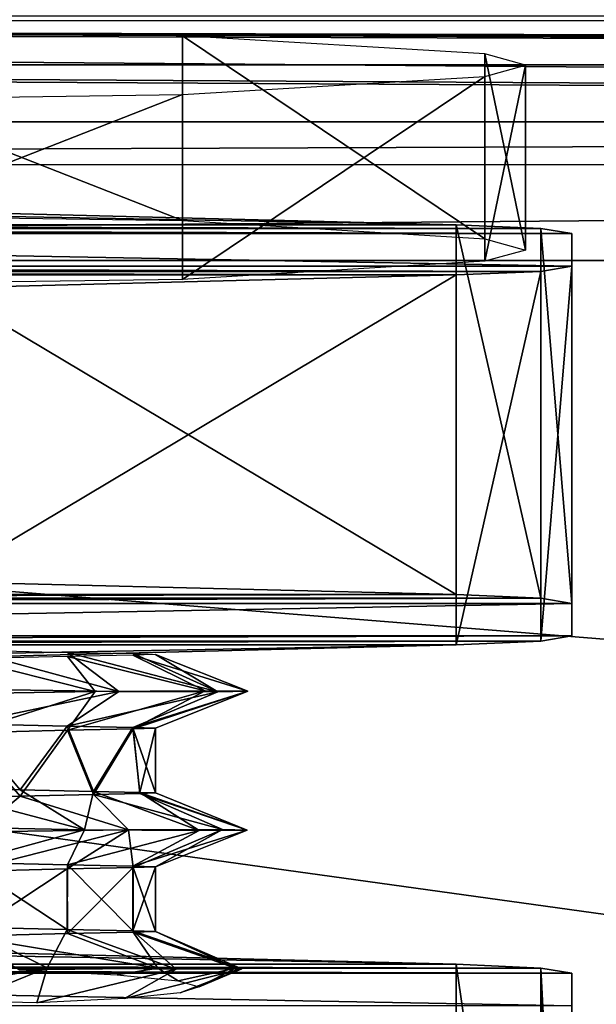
# Model space of a CAD drawing. Header units: millimetres. Extents: x -83 to 83, y -132 to 78.
# Tile 11 of 29: x -16.47 to -10.23, y -88.15 to -77.51. Entities that reach past the tile are written whole.
import ezdxf

# ---------------------------------------------------------------- set-up
doc = ezdxf.new("R2010")
doc.units = ezdxf.units.MM
doc.header["$LTSCALE"] = 52.148148
for name, color, linetype in [('21', 7, 'CONTINUOUS'), ('22', 7, 'CONTINUOUS'), ('227', 7, 'CONTINUOUS'), ('232', 7, 'CONTINUOUS'), ('238', 7, 'CONTINUOUS'), ('239', 7, 'CONTINUOUS'), ('241', 7, 'CONTINUOUS'), ('242', 7, 'CONTINUOUS'), ('244', 7, 'CONTINUOUS'), ('246', 7, 'CONTINUOUS'), ('247', 7, 'CONTINUOUS'), ('248', 7, 'CONTINUOUS'), ('249', 7, 'CONTINUOUS'), ('250', 7, 'CONTINUOUS'), ('251', 7, 'CONTINUOUS'), ('258', 7, 'CONTINUOUS'), ('259', 7, 'CONTINUOUS'), ('260', 7, 'CONTINUOUS'), ('61', 7, 'CONTINUOUS'), ('91', 7, 'CONTINUOUS')]:
    doc.layers.add(name, color=color, linetype=linetype)

msp = doc.modelspace()

# ---------------------------------------------------------------- linework, layer by layer
at = {"layer": '21', "linetype": 'Continuous'}
for points in [[(61.488, -77.937, -10.004), (-70.485, -77.521, -0.478), (61.08, -78.616, -25.565), (61.488, -77.937, -10.004)], [(70.203, -77.873, -8.544), (-70.485, -77.521, -0.478), (62.987, -77.873, -8.544), (70.203, -77.873, -8.544)], [(61.94, -77.892, -8.97), (-70.485, -77.521, -0.478), (61.488, -77.937, -10.004), (61.94, -77.892, -8.97)], [(61.08, -78.616, -25.565), (-70.485, -77.521, -0.478), (-61.94, -77.892, -8.97), (61.08, -78.616, -25.565)], [(70.485, -77.521, -0.478), (-70.485, -77.521, -0.478), (70.203, -77.873, -8.544), (70.485, -77.521, -0.478)], [(62.987, -77.873, -8.544), (-70.485, -77.521, -0.478), (61.94, -77.892, -8.97), (62.987, -77.873, -8.544)], [(-61.488, -77.937, -10.004), (61.08, -78.616, -25.565), (-61.94, -77.892, -8.97), (-61.488, -77.937, -10.004)], [(-61.08, -78.616, -25.565), (61.08, -78.616, -25.565), (-61.488, -77.937, -10.004), (-61.08, -78.616, -25.565)]]:
    msp.add_3dface(points, dxfattribs=at)
at = {"layer": '22', "linetype": 'Continuous'}
for points in [[(-74.25, -78, -29), (-74.47, -77.47, -29), (74.25, -78, -29), (-74.25, -78, -29)], [(74.25, -78, -29), (-74.47, -77.47, -29), (74.47, -77.47, -29), (74.25, -78, -29)], [(-74.25, -110.996, -29), (-74.25, -78, -29), (74.25, -110.996, -29), (-74.25, -110.996, -29)], [(74.25, -110.996, -29), (-74.25, -78, -29), (74.25, -78, -29), (74.25, -110.996, -29)]]:
    msp.add_3dface(points, dxfattribs=at)
at = {"layer": '227', "linetype": 'Continuous'}
for points in [[(-10.5, -94.985, -10.748), (-10.5, -94.943, -12.865), (-10.5, -87.816, -7.015), (-10.5, -94.985, -10.748)], [(-10.5, -94.759, -8.644), (-10.5, -94.985, -10.748), (-10.5, -87.816, -7.015), (-10.5, -94.759, -8.644)], [(-10.5, -94.943, -12.865), (-10.5, -94.6, -14.81), (-10.5, -87.816, -7.015), (-10.5, -94.943, -12.865)], [(-10.5, -94.6, -14.81), (-10.5, -88.168, -15.09), (-10.5, -87.816, -7.015), (-10.5, -94.6, -14.81)], [(-10.5, -94.248, -6.734), (-10.5, -94.759, -8.644), (-10.5, -87.816, -7.015), (-10.5, -94.248, -6.734)]]:
    msp.add_3dface(points, dxfattribs=at)
at = {"layer": '232', "linetype": 'Continuous'}
for points in [[(-17.092, -94.444, -1.472), (-15.25, -94.627, -2.528), (-18.75, -87.545, -0.815), (-17.092, -94.444, -1.472)], [(-15.25, -94.627, -2.528), (-13.426, -94.539, -3.586), (-18.75, -87.545, -0.815), (-15.25, -94.627, -2.528)], [(-13.426, -94.539, -3.586), (-11.75, -94.153, -4.571), (-18.75, -87.545, -0.815), (-13.426, -94.539, -3.586)], [(-18.75, -87.545, -0.815), (-11.75, -94.153, -4.571), (-11.75, -87.721, -4.852), (-18.75, -87.545, -0.815)]]:
    msp.add_3dface(points, dxfattribs=at)
at = {"layer": '238', "linetype": 'Continuous'}
for points in [[(-21.25, -87.545, -0.815), (-11.75, -87.721, -4.852), (-28.25, -87.721, -4.852), (-21.25, -87.545, -0.815)], [(-18.75, -87.545, -0.815), (-11.75, -87.721, -4.852), (-21.25, -87.545, -0.815), (-18.75, -87.545, -0.815)], [(-10.5, -87.816, -7.015), (-29.5, -87.816, -7.015), (-29.165, -87.761, -5.766), (-10.5, -87.816, -7.015)], [(-29.165, -87.761, -5.766), (-28.25, -87.721, -4.852), (-10.835, -87.761, -5.766), (-29.165, -87.761, -5.766)], [(-10.5, -87.816, -7.015), (-29.165, -87.761, -5.766), (-10.835, -87.761, -5.766), (-10.5, -87.816, -7.015)], [(-28.25, -87.721, -4.852), (-11.75, -87.721, -4.852), (-10.835, -87.761, -5.766), (-28.25, -87.721, -4.852)], [(-29.5, -87.816, -7.015), (-10.5, -88.168, -15.09), (-29.5, -88.168, -15.09), (-29.5, -87.816, -7.015)], [(-10.5, -87.816, -7.015), (-10.5, -88.168, -15.09), (-29.5, -87.816, -7.015), (-10.5, -87.816, -7.015)]]:
    msp.add_3dface(points, dxfattribs=at)
at = {"layer": '239', "linetype": 'Continuous'}
for points in [[(-11.75, -87.721, -4.852), (-10.851, -93.959, -5.469), (-10.835, -87.761, -5.766), (-11.75, -87.721, -4.852)], [(-11.75, -94.153, -4.571), (-10.851, -93.959, -5.469), (-11.75, -87.721, -4.852), (-11.75, -94.153, -4.571)], [(-10.851, -93.959, -5.469), (-10.596, -94.04, -6.058), (-10.835, -87.761, -5.766), (-10.851, -93.959, -5.469)], [(-10.596, -94.04, -6.058), (-10.5, -94.248, -6.734), (-10.835, -87.761, -5.766), (-10.596, -94.04, -6.058)], [(-10.5, -94.248, -6.734), (-10.5, -87.816, -7.015), (-10.835, -87.761, -5.766), (-10.5, -94.248, -6.734)]]:
    msp.add_3dface(points, dxfattribs=at)
at = {"layer": '241', "linetype": 'Continuous'}
for points in [[(-17.411, -84.802, -5.774), (-17.059, -85.218, -7.126), (-15.652, -84.771, -7.054), (-17.411, -84.802, -5.774)], [(-15.398, -84.772, -15.047), (-17.061, -85.121, -15.227), (-17.071, -84.746, -16.436), (-15.398, -84.772, -15.047)], [(-15.955, -85.148, -14.119), (-17.061, -85.121, -15.227), (-15.398, -84.772, -15.047), (-15.955, -85.148, -14.119)], [(-17.059, -85.218, -7.126), (-15.954, -85.191, -8.235), (-15.652, -84.771, -7.054), (-17.059, -85.218, -7.126)], [(-14.328, -84.776, -13.153), (-15.955, -85.148, -14.119), (-15.398, -84.772, -15.047), (-14.328, -84.776, -13.153)], [(-15.245, -85.162, -12.725), (-15.955, -85.148, -14.119), (-14.328, -84.776, -13.153), (-15.245, -85.162, -12.725)], [(-15.954, -85.191, -8.235), (-15.244, -85.177, -9.632), (-14.465, -84.764, -8.877), (-15.954, -85.191, -8.235)], [(-15.652, -84.771, -7.054), (-15.954, -85.191, -8.235), (-14.465, -84.764, -8.877), (-15.652, -84.771, -7.054)], [(-15, -85.17, -11.179), (-15.245, -85.162, -12.725), (-14.003, -84.769, -11.002), (-15, -85.17, -11.179)], [(-14.003, -84.769, -11.002), (-15.245, -85.162, -12.725), (-14.328, -84.776, -13.153), (-14.003, -84.769, -11.002)], [(-14.465, -84.764, -8.877), (-15.244, -85.177, -9.632), (-14.003, -84.769, -11.002), (-14.465, -84.764, -8.877)], [(-15.244, -85.177, -9.632), (-15, -85.17, -11.179), (-14.003, -84.769, -11.002), (-15.244, -85.177, -9.632)], [(-15.767, -86.266, -15.385), (-17.059, -86.62, -15.16), (-17.56, -86.233, -16.616), (-15.767, -86.266, -15.385)], [(-16.929, -86.29, -5.968), (-17.06, -86.717, -7.06), (-15.294, -86.266, -7.402), (-16.929, -86.29, -5.968)], [(-17.06, -86.717, -7.06), (-15.955, -86.69, -8.169), (-15.294, -86.266, -7.402), (-17.06, -86.717, -7.06)], [(-15.953, -86.647, -14.051), (-17.059, -86.62, -15.16), (-15.767, -86.266, -15.385), (-15.953, -86.647, -14.051)], [(-15.955, -86.69, -8.169), (-15.244, -86.676, -9.565), (-15.294, -86.266, -7.402), (-15.955, -86.69, -8.169)], [(-14.53, -86.275, -13.596), (-15.953, -86.647, -14.051), (-15.767, -86.266, -15.385), (-14.53, -86.275, -13.596)], [(-15.245, -86.661, -12.658), (-15.953, -86.647, -14.051), (-14.53, -86.275, -13.596), (-15.245, -86.661, -12.658)], [(-15.294, -86.266, -7.402), (-15.244, -86.676, -9.565), (-14.277, -86.263, -9.325), (-15.294, -86.266, -7.402)], [(-15, -86.668, -11.112), (-15.245, -86.661, -12.658), (-14.011, -86.27, -11.483), (-15, -86.668, -11.112)], [(-14.011, -86.27, -11.483), (-15.245, -86.661, -12.658), (-14.53, -86.275, -13.596), (-14.011, -86.27, -11.483)], [(-15.244, -86.676, -9.565), (-15, -86.668, -11.112), (-14.277, -86.263, -9.325), (-15.244, -86.676, -9.565)], [(-14.277, -86.263, -9.325), (-15, -86.668, -11.112), (-14.011, -86.27, -11.483), (-14.277, -86.263, -9.325)], [(-16.171, -87.759, -15.687), (-17.966, -88.091, -15.621), (-18.068, -87.719, -16.751), (-16.171, -87.759, -15.687)], [(-17.061, -88.119, -15.096), (-17.966, -88.091, -15.621), (-16.171, -87.759, -15.687), (-17.061, -88.119, -15.096)], [(-16.284, -88.138, -14.395), (-17.061, -88.119, -15.096), (-16.171, -87.759, -15.687), (-16.284, -88.138, -14.395)], [(-16.473, -87.78, -6.203), (-15.416, -87.835, -7.444), (-14.975, -87.762, -7.781), (-16.473, -87.78, -6.203)], [(-14.777, -87.773, -14.018), (-16.284, -88.138, -14.395), (-16.171, -87.759, -15.687), (-14.777, -87.773, -14.018)], [(-15.335, -88.089, -13.283), (-16.284, -88.138, -14.395), (-14.777, -87.773, -14.018), (-15.335, -88.089, -13.283)], [(-15.416, -87.835, -7.444), (-14.757, -87.898, -8.894), (-14.975, -87.762, -7.781), (-15.416, -87.835, -7.444)], [(-14.068, -87.771, -11.961), (-15.335, -88.089, -13.283), (-14.777, -87.773, -14.018), (-14.068, -87.771, -11.961)], [(-14.734, -88.03, -11.932), (-15.335, -88.089, -13.283), (-14.068, -87.771, -11.961), (-14.734, -88.03, -11.932)], [(-14.975, -87.762, -7.781), (-14.757, -87.898, -8.894), (-14.137, -87.763, -9.787), (-14.975, -87.762, -7.781)], [(-14.757, -87.898, -8.894), (-14.53, -87.965, -10.43), (-14.137, -87.763, -9.787), (-14.757, -87.898, -8.894)], [(-14.53, -87.965, -10.43), (-14.734, -88.03, -11.932), (-14.068, -87.771, -11.961), (-14.53, -87.965, -10.43)], [(-14.137, -87.763, -9.787), (-14.53, -87.965, -10.43), (-14.068, -87.771, -11.961), (-14.137, -87.763, -9.787)]]:
    msp.add_3dface(points, dxfattribs=at)
at = {"layer": '242', "linetype": 'Continuous'}
for points in [[(-18.75, -83.549, -0.989), (-28.25, -83.725, -5.027), (-11.75, -83.725, -5.027), (-18.75, -83.549, -0.989)], [(-11.75, -83.725, -5.027), (-29.165, -83.765, -5.941), (-10.835, -83.765, -5.941), (-11.75, -83.725, -5.027)], [(-28.25, -83.725, -5.027), (-29.165, -83.765, -5.941), (-11.75, -83.725, -5.027), (-28.25, -83.725, -5.027)], [(-10.835, -83.765, -5.941), (-29.5, -83.82, -7.19), (-10.5, -83.82, -7.19), (-10.835, -83.765, -5.941)], [(-29.165, -83.765, -5.941), (-29.5, -83.82, -7.19), (-10.835, -83.765, -5.941), (-29.165, -83.765, -5.941)], [(-29.5, -83.82, -7.19), (-29.5, -84.172, -15.265), (-10.5, -83.82, -7.19), (-29.5, -83.82, -7.19)], [(-10.5, -83.82, -7.19), (-29.5, -84.172, -15.265), (-10.5, -84.172, -15.265), (-10.5, -83.82, -7.19)], [(-29.5, -84.172, -15.265), (-29.165, -84.227, -16.514), (-10.5, -84.172, -15.265), (-29.5, -84.172, -15.265)], [(-10.5, -84.172, -15.265), (-29.165, -84.227, -16.514), (-10.835, -84.227, -16.514), (-10.5, -84.172, -15.265)], [(-29.165, -84.227, -16.514), (-28.25, -84.267, -17.428), (-10.835, -84.227, -16.514), (-29.165, -84.227, -16.514)], [(-10.835, -84.227, -16.514), (-28.25, -84.267, -17.428), (-11.75, -84.267, -17.428), (-10.835, -84.227, -16.514)], [(-28.25, -84.267, -17.428), (-21.25, -84.443, -21.466), (-11.75, -84.267, -17.428), (-28.25, -84.267, -17.428)], [(-21.25, -84.443, -21.466), (-18.75, -84.443, -21.466), (-11.75, -84.267, -17.428), (-21.25, -84.443, -21.466)]]:
    msp.add_3dface(points, dxfattribs=at)
at = {"layer": '244', "linetype": 'Continuous'}
for points in [[(-21.25, -79.553, -1.164), (-11.75, -79.729, -5.201), (-28.25, -79.729, -5.201), (-21.25, -79.553, -1.164)], [(-18.75, -79.553, -1.164), (-11.75, -79.729, -5.201), (-21.25, -79.553, -1.164), (-18.75, -79.553, -1.164)], [(-29.165, -79.769, -6.115), (-10.5, -79.823, -7.364), (-29.5, -79.823, -7.364), (-29.165, -79.769, -6.115)], [(-28.25, -79.729, -5.201), (-10.835, -79.769, -6.115), (-29.165, -79.769, -6.115), (-28.25, -79.729, -5.201)], [(-10.835, -79.769, -6.115), (-10.5, -79.823, -7.364), (-29.165, -79.769, -6.115), (-10.835, -79.769, -6.115)], [(-11.75, -79.729, -5.201), (-10.835, -79.769, -6.115), (-28.25, -79.729, -5.201), (-11.75, -79.729, -5.201)], [(-10.5, -79.823, -7.364), (-10.5, -80.176, -15.439), (-29.5, -79.823, -7.364), (-10.5, -79.823, -7.364)], [(-29.5, -79.823, -7.364), (-10.5, -80.176, -15.439), (-29.5, -80.176, -15.439), (-29.5, -79.823, -7.364)], [(-29.5, -80.176, -15.439), (-10.835, -80.231, -16.688), (-29.165, -80.231, -16.688), (-29.5, -80.176, -15.439)], [(-10.5, -80.176, -15.439), (-10.835, -80.231, -16.688), (-29.5, -80.176, -15.439), (-10.5, -80.176, -15.439)], [(-10.835, -80.231, -16.688), (-11.75, -80.27, -17.602), (-29.165, -80.231, -16.688), (-10.835, -80.231, -16.688)], [(-29.165, -80.231, -16.688), (-11.75, -80.27, -17.602), (-28.25, -80.27, -17.602), (-29.165, -80.231, -16.688)], [(-11.75, -80.27, -17.602), (-18.75, -80.447, -21.64), (-28.25, -80.27, -17.602), (-11.75, -80.27, -17.602)]]:
    msp.add_3dface(points, dxfattribs=at)
at = {"layer": '246', "linetype": 'Continuous'}
for points in [[(-20, -77.609, -2.498), (-20, -79.607, -2.41), (-14.71, -79.682, -4.128), (-20, -77.609, -2.498)], [(-14.709, -77.684, -4.215), (-20, -77.609, -2.498), (-14.71, -79.682, -4.128), (-14.709, -77.684, -4.215)], [(-11.441, -79.878, -8.623), (-14.709, -77.684, -4.215), (-14.71, -79.682, -4.128), (-11.441, -79.878, -8.623)], [(-11.441, -77.88, -8.71), (-14.709, -77.684, -4.215), (-11.441, -79.878, -8.623), (-11.441, -77.88, -8.71)], [(-11, -78.002, -11.488), (-11.441, -77.88, -8.71), (-11, -80, -11.403), (-11, -78.002, -11.488)], [(-11, -80, -11.403), (-11.441, -77.88, -8.71), (-11.441, -79.878, -8.623), (-11, -80, -11.403)], [(-11.441, -78.123, -14.268), (-11, -78.002, -11.488), (-11.441, -80.121, -14.181), (-11.441, -78.123, -14.268)], [(-11.441, -80.121, -14.181), (-11, -78.002, -11.488), (-11, -80, -11.403), (-11.441, -80.121, -14.181)], [(-14.71, -78.319, -18.763), (-11.441, -78.123, -14.268), (-14.709, -80.317, -18.676), (-14.71, -78.319, -18.763)], [(-14.709, -80.317, -18.676), (-11.441, -78.123, -14.268), (-11.441, -80.121, -14.181), (-14.709, -80.317, -18.676)], [(-20, -80.392, -20.393), (-20, -78.394, -20.48), (-14.71, -78.319, -18.763), (-20, -80.392, -20.393)], [(-20, -80.392, -20.393), (-14.71, -78.319, -18.763), (-14.709, -80.317, -18.676), (-20, -80.392, -20.393)]]:
    msp.add_3dface(points, dxfattribs=at)
at = {"layer": '247', "linetype": 'Continuous'}
for points in [[(-11.75, -84.267, -17.428), (-18.75, -84.443, -21.466), (-11.75, -80.27, -17.602), (-11.75, -84.267, -17.428)], [(-18.75, -84.443, -21.466), (-18.75, -80.447, -21.64), (-11.75, -80.27, -17.602), (-18.75, -84.443, -21.466)]]:
    msp.add_3dface(points, dxfattribs=at)
at = {"layer": '248', "linetype": 'Continuous'}
for points in [[(-10.835, -84.227, -16.514), (-11.75, -84.267, -17.428), (-10.835, -80.231, -16.688), (-10.835, -84.227, -16.514)], [(-11.75, -84.267, -17.428), (-11.75, -80.27, -17.602), (-10.835, -80.231, -16.688), (-11.75, -84.267, -17.428)], [(-10.5, -84.172, -15.265), (-10.835, -84.227, -16.514), (-10.5, -80.176, -15.439), (-10.5, -84.172, -15.265)], [(-10.835, -84.227, -16.514), (-10.835, -80.231, -16.688), (-10.5, -80.176, -15.439), (-10.835, -84.227, -16.514)]]:
    msp.add_3dface(points, dxfattribs=at)
at = {"layer": '249', "linetype": 'Continuous'}
for points in [[(-10.5, -84.172, -15.265), (-10.5, -80.176, -15.439), (-10.5, -79.823, -7.364), (-10.5, -84.172, -15.265)], [(-10.5, -83.82, -7.19), (-10.5, -84.172, -15.265), (-10.5, -79.823, -7.364), (-10.5, -83.82, -7.19)]]:
    msp.add_3dface(points, dxfattribs=at)
at = {"layer": '250', "linetype": 'Continuous'}
for points in [[(-10.835, -83.765, -5.941), (-10.835, -79.769, -6.115), (-11.75, -79.729, -5.201), (-10.835, -83.765, -5.941)], [(-11.75, -83.725, -5.027), (-10.835, -83.765, -5.941), (-11.75, -79.729, -5.201), (-11.75, -83.725, -5.027)], [(-10.5, -83.82, -7.19), (-10.5, -79.823, -7.364), (-10.835, -79.769, -6.115), (-10.5, -83.82, -7.19)], [(-10.835, -83.765, -5.941), (-10.5, -83.82, -7.19), (-10.835, -79.769, -6.115), (-10.835, -83.765, -5.941)]]:
    msp.add_3dface(points, dxfattribs=at)
at = {"layer": '251', "linetype": 'Continuous'}
for points in [[(-11.75, -83.725, -5.027), (-11.75, -79.729, -5.201), (-18.75, -79.553, -1.164), (-11.75, -83.725, -5.027)], [(-18.75, -83.549, -0.989), (-11.75, -83.725, -5.027), (-18.75, -79.553, -1.164), (-18.75, -83.549, -0.989)]]:
    msp.add_3dface(points, dxfattribs=at)
at = {"layer": '258', "linetype": 'Continuous'}
for points in [[(-15.398, -84.772, -15.047), (-17.071, -84.746, -16.436), (-17.059, -84.322, -15.26), (-15.398, -84.772, -15.047)], [(-15.954, -84.349, -14.152), (-15.398, -84.772, -15.047), (-17.059, -84.322, -15.26), (-15.954, -84.349, -14.152)], [(-17.059, -84.419, -7.161), (-15.652, -84.771, -7.054), (-15.954, -84.392, -8.269), (-17.059, -84.419, -7.161)], [(-15.244, -84.363, -12.755), (-14.328, -84.776, -13.153), (-15.954, -84.349, -14.152), (-15.244, -84.363, -12.755)], [(-14.328, -84.776, -13.153), (-15.398, -84.772, -15.047), (-15.954, -84.349, -14.152), (-14.328, -84.776, -13.153)], [(-15.954, -84.392, -8.269), (-14.465, -84.764, -8.877), (-15.245, -84.378, -9.662), (-15.954, -84.392, -8.269)], [(-15.652, -84.771, -7.054), (-14.465, -84.764, -8.877), (-15.954, -84.392, -8.269), (-15.652, -84.771, -7.054)], [(-15.245, -84.378, -9.662), (-14.003, -84.769, -11.002), (-15, -84.371, -11.208), (-15.245, -84.378, -9.662)], [(-14.465, -84.764, -8.877), (-14.003, -84.769, -11.002), (-15.245, -84.378, -9.662), (-14.465, -84.764, -8.877)], [(-15, -84.371, -11.208), (-14.328, -84.776, -13.153), (-15.244, -84.363, -12.755), (-15, -84.371, -11.208)], [(-14.003, -84.769, -11.002), (-14.328, -84.776, -13.153), (-15, -84.371, -11.208), (-14.003, -84.769, -11.002)], [(-17.411, -84.802, -5.774), (-15.652, -84.771, -7.054), (-17.059, -84.419, -7.161), (-17.411, -84.802, -5.774)], [(-15.767, -86.266, -15.385), (-17.56, -86.233, -16.616), (-17.501, -85.808, -15.483), (-15.767, -86.266, -15.385)], [(-16.465, -85.836, -14.687), (-15.767, -86.266, -15.385), (-17.501, -85.808, -15.483), (-16.465, -85.836, -14.687)], [(-15.67, -85.853, -13.649), (-15.767, -86.266, -15.385), (-16.465, -85.836, -14.687), (-15.67, -85.853, -13.649)], [(-16.464, -85.902, -7.605), (-15.294, -86.266, -7.402), (-15.67, -85.885, -8.642), (-16.464, -85.902, -7.605)], [(-14.53, -86.275, -13.596), (-15.767, -86.266, -15.385), (-15.67, -85.853, -13.649), (-14.53, -86.275, -13.596)], [(-15.17, -85.863, -12.44), (-14.53, -86.275, -13.596), (-15.67, -85.853, -13.649), (-15.17, -85.863, -12.44)], [(-15.67, -85.885, -8.642), (-14.277, -86.263, -9.325), (-15.17, -85.875, -9.85), (-15.67, -85.885, -8.642)], [(-15.294, -86.266, -7.402), (-14.277, -86.263, -9.325), (-15.67, -85.885, -8.642), (-15.294, -86.266, -7.402)], [(-15, -85.869, -11.145), (-14.011, -86.27, -11.483), (-15.17, -85.863, -12.44), (-15, -85.869, -11.145)], [(-14.011, -86.27, -11.483), (-14.53, -86.275, -13.596), (-15.17, -85.863, -12.44), (-14.011, -86.27, -11.483)], [(-15.17, -85.875, -9.85), (-14.011, -86.27, -11.483), (-15, -85.869, -11.145), (-15.17, -85.875, -9.85)], [(-14.277, -86.263, -9.325), (-14.011, -86.27, -11.483), (-15.17, -85.875, -9.85), (-14.277, -86.263, -9.325)], [(-17.5, -85.93, -6.809), (-16.929, -86.29, -5.968), (-16.464, -85.902, -7.605), (-17.5, -85.93, -6.809)], [(-16.929, -86.29, -5.968), (-15.294, -86.266, -7.402), (-16.464, -85.902, -7.605), (-16.929, -86.29, -5.968)], [(-16.171, -87.759, -15.687), (-18.068, -87.719, -16.751), (-17.061, -87.319, -15.131), (-16.171, -87.759, -15.687)], [(-15.955, -87.346, -14.023), (-16.171, -87.759, -15.687), (-17.061, -87.319, -15.131), (-15.955, -87.346, -14.023)], [(-14.777, -87.773, -14.018), (-16.171, -87.759, -15.687), (-15.955, -87.346, -14.023), (-14.777, -87.773, -14.018)], [(-15.245, -87.36, -12.628), (-14.777, -87.773, -14.018), (-15.955, -87.346, -14.023), (-15.245, -87.36, -12.628)], [(-15.954, -87.389, -8.139), (-14.975, -87.762, -7.781), (-15.244, -87.375, -9.534), (-15.954, -87.389, -8.139)], [(-15, -87.368, -11.081), (-14.068, -87.771, -11.961), (-15.245, -87.36, -12.628), (-15, -87.368, -11.081)], [(-14.068, -87.771, -11.961), (-14.777, -87.773, -14.018), (-15.245, -87.36, -12.628), (-14.068, -87.771, -11.961)], [(-15.244, -87.375, -9.534), (-14.137, -87.763, -9.787), (-15, -87.368, -11.081), (-15.244, -87.375, -9.534)], [(-14.975, -87.762, -7.781), (-14.137, -87.763, -9.787), (-15.244, -87.375, -9.534), (-14.975, -87.762, -7.781)], [(-14.137, -87.763, -9.787), (-14.068, -87.771, -11.961), (-15, -87.368, -11.081), (-14.137, -87.763, -9.787)], [(-17.059, -87.416, -7.03), (-14.975, -87.762, -7.781), (-15.954, -87.389, -8.139), (-17.059, -87.416, -7.03)], [(-16.473, -87.78, -6.203), (-14.975, -87.762, -7.781), (-17.059, -87.416, -7.03), (-16.473, -87.78, -6.203)]]:
    msp.add_3dface(points, dxfattribs=at)
at = {"layer": '259', "linetype": 'Continuous'}
for points in [[(-17.061, -85.121, -15.227), (-16.465, -85.836, -14.687), (-17.501, -85.808, -15.483), (-17.061, -85.121, -15.227)], [(-17.061, -85.121, -15.227), (-15.955, -85.148, -14.119), (-16.465, -85.836, -14.687), (-17.061, -85.121, -15.227)], [(-17.059, -85.218, -7.126), (-17.5, -85.93, -6.809), (-16.464, -85.902, -7.605), (-17.059, -85.218, -7.126)], [(-15.954, -85.191, -8.235), (-17.059, -85.218, -7.126), (-16.464, -85.902, -7.605), (-15.954, -85.191, -8.235)], [(-15.955, -85.148, -14.119), (-15.67, -85.853, -13.649), (-16.465, -85.836, -14.687), (-15.955, -85.148, -14.119)], [(-15.954, -85.191, -8.235), (-16.464, -85.902, -7.605), (-15.67, -85.885, -8.642), (-15.954, -85.191, -8.235)], [(-15.955, -85.148, -14.119), (-15.245, -85.162, -12.725), (-15.67, -85.853, -13.649), (-15.955, -85.148, -14.119)], [(-15.244, -85.177, -9.632), (-15.954, -85.191, -8.235), (-15.67, -85.885, -8.642), (-15.244, -85.177, -9.632)], [(-15.245, -85.162, -12.725), (-15.17, -85.863, -12.44), (-15.67, -85.853, -13.649), (-15.245, -85.162, -12.725)], [(-15.244, -85.177, -9.632), (-15.67, -85.885, -8.642), (-15.17, -85.875, -9.85), (-15.244, -85.177, -9.632)], [(-15.245, -85.162, -12.725), (-15, -85.17, -11.179), (-15.17, -85.863, -12.44), (-15.245, -85.162, -12.725)], [(-15, -85.17, -11.179), (-15.244, -85.177, -9.632), (-15, -85.869, -11.145), (-15, -85.17, -11.179)], [(-15.244, -85.177, -9.632), (-15.17, -85.875, -9.85), (-15, -85.869, -11.145), (-15.244, -85.177, -9.632)], [(-15, -85.17, -11.179), (-15, -85.869, -11.145), (-15.17, -85.863, -12.44), (-15, -85.17, -11.179)]]:
    msp.add_3dface(points, dxfattribs=at)
at = {"layer": '260', "linetype": 'Continuous'}
for points in [[(-17.059, -86.62, -15.16), (-15.955, -87.346, -14.023), (-17.061, -87.319, -15.131), (-17.059, -86.62, -15.16)], [(-17.059, -86.62, -15.16), (-15.953, -86.647, -14.051), (-15.955, -87.346, -14.023), (-17.059, -86.62, -15.16)], [(-15.955, -86.69, -8.169), (-17.06, -86.717, -7.06), (-17.059, -87.416, -7.03), (-15.955, -86.69, -8.169)], [(-15.955, -86.69, -8.169), (-17.059, -87.416, -7.03), (-15.954, -87.389, -8.139), (-15.955, -86.69, -8.169)], [(-15.953, -86.647, -14.051), (-15.245, -87.36, -12.628), (-15.955, -87.346, -14.023), (-15.953, -86.647, -14.051)], [(-15.244, -86.676, -9.565), (-15.955, -86.69, -8.169), (-15.954, -87.389, -8.139), (-15.244, -86.676, -9.565)], [(-15.244, -86.676, -9.565), (-15.954, -87.389, -8.139), (-15.244, -87.375, -9.534), (-15.244, -86.676, -9.565)], [(-15.953, -86.647, -14.051), (-15.245, -86.661, -12.658), (-15.245, -87.36, -12.628), (-15.953, -86.647, -14.051)], [(-15.245, -86.661, -12.658), (-15, -86.668, -11.112), (-15.245, -87.36, -12.628), (-15.245, -86.661, -12.658)], [(-15, -86.668, -11.112), (-15, -87.368, -11.081), (-15.245, -87.36, -12.628), (-15, -86.668, -11.112)], [(-15, -86.668, -11.112), (-15.244, -86.676, -9.565), (-15, -87.368, -11.081), (-15, -86.668, -11.112)], [(-15.244, -86.676, -9.565), (-15.244, -87.375, -9.534), (-15, -87.368, -11.081), (-15.244, -86.676, -9.565)]]:
    msp.add_3dface(points, dxfattribs=at)
at = {"layer": '61', "linetype": 'Continuous'}
for points in [[(61.08, -78.616, -25.565), (-61.08, -78.616, -25.565), (-61.071, -79.077, -26.583), (61.08, -78.616, -25.565)], [(61.071, -79.078, -26.584), (61.08, -78.616, -25.565), (-61.071, -79.077, -26.583), (61.071, -79.078, -26.584)], [(-61.068, -80.115, -27), (61.071, -79.078, -26.584), (-61.071, -79.077, -26.583), (-61.068, -80.115, -27)], [(61.068, -80.115, -27), (61.071, -79.078, -26.584), (-61.068, -80.115, -27), (61.068, -80.115, -27)]]:
    msp.add_3dface(points, dxfattribs=at)
at = {"layer": '91', "linetype": 'Continuous'}
for points in [[(61.068, -97.067, -27), (-61.068, -80.115, -27), (61.068, -103.083, -27), (61.068, -97.067, -27)], [(61.068, -103.083, -27), (-61.068, -80.115, -27), (61.506, -104.143, -27), (61.068, -103.083, -27)], [(61.068, -80.115, -27), (-61.068, -80.115, -27), (61.068, -89.933, -27), (61.068, -80.115, -27)], [(69.609, -111.039, -27), (-61.068, -80.115, -27), (-61.068, -89.933, -27), (69.609, -111.039, -27)], [(-61.068, -80.115, -27), (69.609, -111.039, -27), (61.506, -104.143, -27), (-61.068, -80.115, -27)], [(61.068, -89.933, -27), (-61.068, -80.115, -27), (61.068, -97.067, -27), (61.068, -89.933, -27)]]:
    msp.add_3dface(points, dxfattribs=at)

doc.saveas('drawing.dxf')
